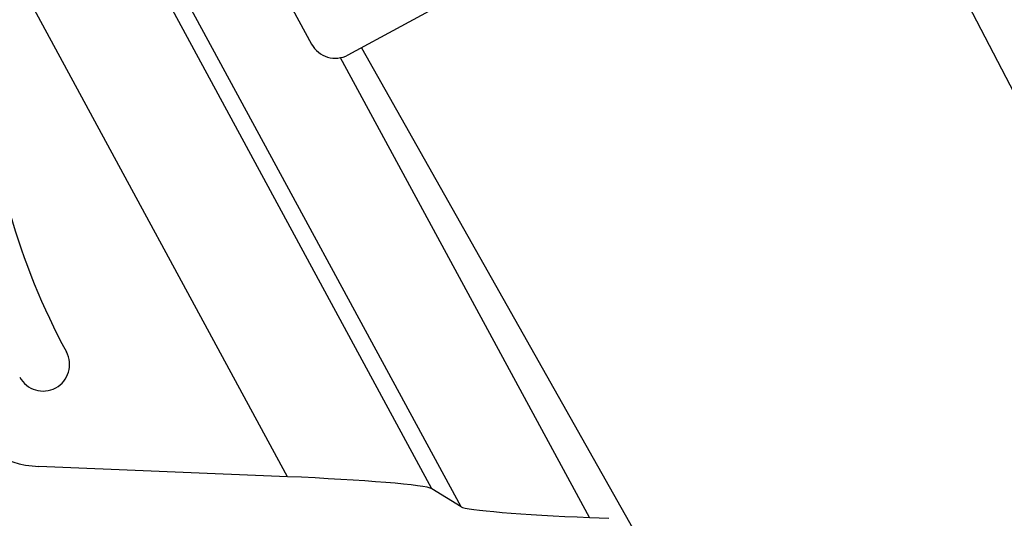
# Model space of a CAD drawing. Header units: inches. Extents: x 0.6 to 33.8, y 0 to 21.7.
# Tile 62 of 210: x 12.446 to 13.358, y 15.008 to 15.47. Entities that reach past the tile are written whole.
import ezdxf

# ---------------------------------------------------------------- set-up
doc = ezdxf.new("R2010")
doc.units = ezdxf.units.IN
doc.header["$MEASUREMENT"] = 0
doc.layers.add('FORMAT', color=7, linetype='Continuous')
doc.styles.add('SLDTEXTSTYLE3', font='TXT', dxfattribs={"width": 0.75})
doc.dimstyles.new('SLDDIMSTYLE0', dxfattribs={"dimtxt": 0.125, "dimasz": 0.13, "dimexe": 0, "dimexo": 0.0625, "dimgap": 0.03125, "dimtad": 0, "dimtih": 1, "dimtoh": 1, "dimdec": 1, "dimlfac": 4, "dimrnd": 1e-09, "dimzin": 12, "dimdsep": 46, "dimtxsty": 'SLDTEXTSTYLE3', "dimsah": 1, "dimcen": 0.09, "dimadec": 0, "dimazin": 3, "dimtfac": 1, "dimtdec": 1, "dimtofl": 0, "dimtmove": 0, "dimatfit": 3, "dimfxl": 1, "dimfrac": 2, "dimtolj": 1, "dimtzin": 12, "dimarcsym": 0})

# ---------------------------------------------------------------- blocks, each defined once
blk = doc.blocks.new('_D_1')
at = {"layer": 'FORMAT'}
for p, q in [((6.14175, 17.34011), (2.54818, 17.34011)), ((2.67318, 17.34011), (2.67318, 11.07473)), ((2.48846, 11.04934), (2.45037, 11.04934)), ((2.45037, 11.04934), (2.45037, 10.85091)), ((2.8579, 11.04934), (2.89599, 11.04934)), ((2.89599, 11.04934), (2.89599, 10.85091)), ((2.45037, 10.85091), (2.48846, 10.85091)), ((2.89599, 10.85091), (2.8579, 10.85091)), ((2.67318, 4.39851), (2.67318, 10.66388)), ((13.15451, 4.39851), (2.54818, 4.39851))]:
    blk.add_line(p, q, dxfattribs=at)
for points in [[(2.67318, 17.34011), (2.65318, 17.21011), (2.69318, 17.21011)], [(2.67318, 4.39851), (2.69318, 4.52851), (2.65318, 4.52851)]]:
    blk.add_solid(points, dxfattribs=at)
at = {"layer": 'FORMAT', "char_height": 0.125, "attachment_point": 1, "style": 'SLDTEXTSTYLE3'}
for s, insert in [('1315', (2.48846, 11.01204)), ('51.8', (2.51155, 10.82502))]:
    blk.add_mtext(s, dxfattribs=dict(at, insert=insert))

msp = doc.modelspace()

# ---------------------------------------------------------------- linework, layer by layer
at = {"color": 7, "linetype": 'Continuous'}
for p, q in [((12.5432, 15.76594), (12.71594, 15.44731)), ((12.74984, 15.43725), (13.22895, 15.69701)), ((12.85435, 15.019), (12.49058, 15.68997)), ((13.50806, 15.12978), (13.21668, 15.69036)), ((12.82745, 15.03577), (12.48556, 15.66639)), ((12.69364, 15.04687), (12.39803, 15.59212)), ((12.76211, 15.44391), (13.01713, 14.9925)), ((12.97329, 15.00914), (12.74259, 15.43467)), ((12.69364, 15.04687), (12.46335, 15.05635)), ((12.85435, 15.019), (12.82745, 15.03577)), ((12.97329, 15.00914), (12.99116, 15.0084))]:
    msp.add_line(p, q, dxfattribs=at)
for centre, radius, start, end in [((12.73792, 15.45923), 0.025, 208.46902, 298.46902), ((13.04525, 15.46411), 0.6329, 183.27403, 208.46465), ((12.46723, 15.15074), 0.0246, 208.46465, 28.46465), ((12.46723, 15.15074), 0.09447, 208.46465, 267.64289)]:
    msp.add_arc(centre, radius, start, end, dxfattribs=at)
for centre, major_axis, start_param, end_param in [((12.69691, 15.04084), (0.13093, -0.00555), 0.07926, 1.597696), ((12.97039, 15.0145), (0.11638, -0.00493), 3.220853, 4.739289)]:
    msp.add_ellipse(centre, major_axis=major_axis, ratio=0.044973, start_param=start_param, end_param=end_param, dxfattribs=at)

# ---------------------------------------------------------------- dimensions: what is measured, and where the dimension line sits
at = {"layer": 'FORMAT'}
dim = msp.add_linear_dim(base=(2.67318, 17.34011), p1=(13.20451, 4.39851), p2=(6.19175, 17.34011), angle=90, dimstyle='SLDDIMSTYLE0', dxfattribs=at)
dim.commit()
dim.dimension.update_dxf_attribs({"geometry": '_D_1', "text_midpoint": (2.67318, 10.86931), "dimtype": 160})

doc.saveas('drawing.dxf')
